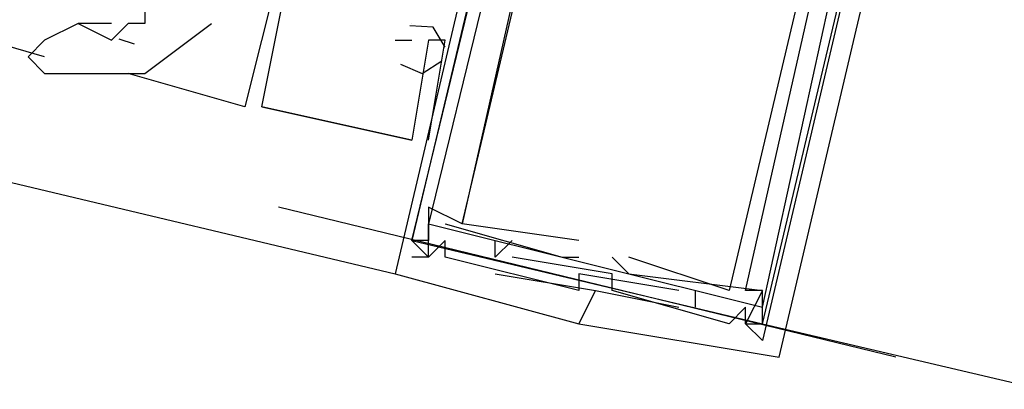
# Model space of a CAD drawing. Header units: feet. Extents: x -79 to 198, y -22 to 181.
# Tile 30 of 92: x 108.553 to 109.34, y 59.979 to 60.274. Entities that reach past the tile are written whole.
import ezdxf

# ---------------------------------------------------------------- set-up
doc = ezdxf.new("R2010")
doc.units = ezdxf.units.FT
doc.layers.add('A-LINEA', color=7, linetype='CONTINUOUS')

msp = doc.modelspace()

# ---------------------------------------------------------------- linework, layer by layer
at = {"layer": 'A-LINEA'}
for p, q in [((100.5467, 62.0444), (108.8533, 60.0711)), ((108.5733, 60.2444), (108.48, 60.2711)), ((108.6267, 60.2711), (108.6, 60.2711)), ((108.6, 60.2711), (108.6267, 60.2578)), ((108.8667, 60.2711), (108.8667, 60.2711)), ((108.8667, 60.2711), (108.8667, 60.2711)), ((108.8667, 60.2711), (108.8667, 60.2711)), ((108.8667, 60.2711), (108.8667, 60.2711)), ((108.8667, 60.2711), (108.8667, 60.2711)), ((108.8667, 60.2711), (108.8667, 60.2711)), ((108.6326, 60.2588), (108.6449, 60.2547)), ((108.8533, 60.2578), (108.8533, 60.2578)), ((108.8533, 60.2578), (108.8533, 60.2578)), ((108.8533, 60.2578), (108.8533, 60.2578)), ((108.8667, 60.2578), (108.8667, 60.2578)), ((108.8667, 60.2578), (108.8667, 60.2578)), ((108.8667, 60.2578), (108.8667, 60.2578)), ((108.88, 60.2578), (108.88, 60.2578)), ((108.88, 60.2578), (108.88, 60.2578)), ((108.88, 60.2578), (108.88, 60.2578)), ((108.88, 60.2578), (108.88, 60.2578)), ((108.88, 60.2578), (108.88, 60.2578)), ((108.88, 60.2578), (108.88, 60.2578)), ((108.8933, 60.2578), (108.8933, 60.2578)), ((108.8933, 60.2578), (108.8933, 60.2578)), ((108.8933, 60.2578), (108.8933, 60.2578)), ((108.7333, 60.2044), (108.64, 60.2311)), ((108.6533, 60.2311), (108.6533, 60.2311)), ((108.7333, 60.2044), (108.7333, 60.2044)), ((108.7333, 60.2044), (108.7333, 60.2044)), ((108.7333, 60.2044), (108.7333, 60.2044)), ((108.7333, 60.2044), (108.7333, 60.2044)), ((108.7333, 60.2044), (108.7333, 60.2044)), ((108.7333, 60.2044), (108.7333, 60.2044)), ((108.7467, 60.2044), (108.8667, 60.1778)), ((108.7467, 60.2044), (108.7467, 60.2044)), ((108.7467, 60.2044), (108.7467, 60.2044)), ((108.7467, 60.2044), (108.8667, 60.1778)), ((108.7467, 60.2044), (108.7467, 60.2044)), ((108.7467, 60.2044), (108.7467, 60.2044)), ((108.7467, 60.2044), (108.8667, 60.1778)), ((108.7467, 60.2044), (108.7467, 60.2044)), ((108.7467, 60.2044), (108.7467, 60.2044)), ((108.8667, 60.1778), (108.8667, 60.1778)), ((108.8667, 60.1778), (108.8667, 60.1778)), ((108.8667, 60.1778), (108.8667, 60.1778)), ((108.8667, 60.1778), (108.8667, 60.1778)), ((108.8667, 60.1778), (108.8667, 60.1778)), ((108.8667, 60.1778), (108.8667, 60.1778)), ((108.88, 60.1778), (108.88, 60.1778)), ((108.88, 60.1778), (108.88, 60.1778)), ((108.88, 60.1778), (108.88, 60.1778)), ((109.2533, 60.0044), (108.76, 60.1244)), ((108.88, 60.1244), (108.88, 60.1244)), ((108.88, 60.1244), (108.88, 60.1244)), ((108.88, 60.1244), (108.88, 60.1244)), ((108.88, 60.1111), (108.88, 60.1111)), ((108.88, 60.1111), (108.88, 60.1111)), ((108.88, 60.1111), (108.88, 60.1111)), ((108.8933, 60.1111), (108.8933, 60.1111)), ((108.8933, 60.1111), (108.8933, 60.1111)), ((108.8933, 60.1111), (108.8933, 60.1111)), ((108.9067, 60.1111), (108.9067, 60.1111)), ((108.9067, 60.1111), (108.9067, 60.1111)), ((108.9067, 60.1111), (108.9067, 60.1111)), ((108.9067, 60.1111), (108.9067, 60.1111)), ((108.9067, 60.1111), (108.9067, 60.1111)), ((108.9067, 60.1111), (108.9067, 60.1111)), ((108.8667, 60.0978), (108.8667, 60.0978)), ((108.8667, 60.0978), (108.8667, 60.0978)), ((108.8667, 60.0978), (108.8667, 60.0978)), ((108.8667, 60.0978), (108.8667, 60.0978)), ((108.8667, 60.0978), (108.8667, 60.0978)), ((108.8667, 60.0978), (108.8667, 60.0978)), ((108.88, 60.0978), (108.88, 60.0978)), ((108.88, 60.0978), (108.88, 60.0978)), ((108.88, 60.0978), (108.88, 60.0978)), ((108.8933, 60.0978), (108.8933, 60.0978)), ((108.8933, 60.0978), (108.8933, 60.0978)), ((108.8933, 60.0978), (108.8933, 60.0978)), ((108.9333, 60.0978), (108.9333, 60.0978)), ((108.9333, 60.0978), (108.9333, 60.0978)), ((108.9333, 60.0978), (108.9333, 60.0978)), ((108.9467, 60.0978), (108.9467, 60.0978)), ((108.9467, 60.0978), (108.9467, 60.0978)), ((108.9467, 60.0978), (108.9467, 60.0978)), ((109, 60.0978), (109, 60.0978)), ((109, 60.0978), (109, 60.0978)), ((109, 60.0978), (109, 60.0978)), ((108.8667, 60.0844), (108.8667, 60.0844)), ((108.8667, 60.0844), (108.8667, 60.0844)), ((108.8667, 60.0844), (108.8667, 60.0844)), ((108.88, 60.0844), (108.88, 60.0844)), ((108.88, 60.0844), (108.88, 60.0844)), ((108.88, 60.0844), (108.88, 60.0844)), ((108.88, 60.0844), (108.88, 60.0844)), ((108.88, 60.0844), (108.88, 60.0844)), ((108.88, 60.0844), (108.88, 60.0844)), ((108.8933, 60.0844), (108.8933, 60.0844)), ((108.8933, 60.0844), (108.8933, 60.0844)), ((108.8933, 60.0844), (108.8933, 60.0844)), ((108.9333, 60.0844), (108.9333, 60.0844)), ((108.9333, 60.0844), (108.9333, 60.0844)), ((108.9333, 60.0844), (108.9333, 60.0844)), ((108.9333, 60.0844), (108.9333, 60.0844)), ((108.9333, 60.0844), (108.9333, 60.0844)), ((108.9333, 60.0844), (108.9333, 60.0844)), ((108.9467, 60.0844), (108.9467, 60.0844)), ((108.9467, 60.0844), (108.9467, 60.0844)), ((108.9467, 60.0844), (108.9467, 60.0844)), ((108.9867, 60.0844), (108.9867, 60.0844)), ((108.9867, 60.0844), (108.9867, 60.0844)), ((108.9867, 60.0844), (108.9867, 60.0844)), ((109, 60.0844), (109, 60.0844)), ((109, 60.0844), (109, 60.0844)), ((109, 60.0844), (109, 60.0844)), ((109.0267, 60.0844), (109.0267, 60.0844)), ((109.0267, 60.0844), (109.0267, 60.0844)), ((109.0267, 60.0844), (109.0267, 60.0844)), ((109.0267, 60.0844), (109.0267, 60.0844)), ((109.0267, 60.0844), (109.0267, 60.0844)), ((109.0267, 60.0844), (109.0267, 60.0844)), ((109.04, 60.0844), (109.04, 60.0844)), ((109.04, 60.0844), (109.04, 60.0844)), ((109.04, 60.0844), (109.04, 60.0844)), ((109.04, 60.0844), (109.04, 60.0844)), ((109.04, 60.0844), (109.04, 60.0844)), ((109.04, 60.0844), (109.04, 60.0844)), ((108.8533, 60.0711), (108.8533, 60.0711)), ((108.8533, 60.0711), (108.8533, 60.0711)), ((108.8533, 60.0711), (108.8533, 60.0711)), ((108.9333, 60.0711), (108.9333, 60.0711)), ((108.9333, 60.0711), (108.9333, 60.0711)), ((108.9333, 60.0711), (108.9333, 60.0711)), ((109, 60.0711), (109, 60.0711)), ((109, 60.0711), (109, 60.0711)), ((109, 60.0711), (109, 60.0711)), ((109.0267, 60.0711), (109.0267, 60.0711)), ((109.0267, 60.0711), (109.0267, 60.0711)), ((109.0267, 60.0711), (109.0267, 60.0711)), ((109.04, 60.0711), (109.04, 60.0711)), ((109.04, 60.0711), (109.04, 60.0711)), ((109.04, 60.0711), (109.04, 60.0711)), ((109.04, 60.0711), (109.04, 60.0711)), ((109.04, 60.0711), (109.04, 60.0711)), ((109.04, 60.0711), (109.04, 60.0711)), ((109, 60.0578), (109, 60.0578)), ((109, 60.0578), (109, 60.0578)), ((109, 60.0578), (109, 60.0578)), ((109.0133, 60.0578), (109.0133, 60.0578)), ((109.0133, 60.0578), (109.0133, 60.0578)), ((109.0133, 60.0578), (109.0133, 60.0578)), ((109.0133, 60.0578), (109.0133, 60.0578)), ((109.0133, 60.0578), (109.0133, 60.0578)), ((109.0133, 60.0578), (109.0133, 60.0578)), ((109.0267, 60.0578), (109.0267, 60.0578)), ((109.0267, 60.0578), (109.0267, 60.0578)), ((109.0267, 60.0578), (109.0267, 60.0578)), ((109.08, 60.0578), (109.08, 60.0578)), ((109.08, 60.0578), (109.08, 60.0578)), ((109.08, 60.0578), (109.08, 60.0578)), ((109.0933, 60.0444), (109.0933, 60.0578)), ((109.0933, 60.0578), (109.0933, 60.0578)), ((109.0933, 60.0444), (109.0933, 60.0578)), ((109.0933, 60.0578), (109.0933, 60.0578)), ((109.0933, 60.0444), (109.0933, 60.0578)), ((109.0933, 60.0578), (109.0933, 60.0578)), ((109.12, 60.0578), (109.12, 60.0578)), ((109.12, 60.0578), (109.12, 60.0578)), ((109.12, 60.0578), (109.12, 60.0578)), ((109.12, 60.0578), (109.12, 60.0578)), ((109.12, 60.0578), (109.12, 60.0578)), ((109.12, 60.0578), (109.12, 60.0578)), ((109.1333, 60.0578), (109.1333, 60.0578)), ((109.1333, 60.0578), (109.1333, 60.0578)), ((109.1333, 60.0578), (109.1333, 60.0578)), ((109.1333, 60.0578), (109.1333, 60.0578)), ((109.1333, 60.0578), (109.1333, 60.0578)), ((109.1333, 60.0578), (109.1333, 60.0578)), ((109.1467, 60.0578), (109.1467, 60.0578)), ((109.1467, 60.0578), (109.1467, 60.0578)), ((109.1467, 60.0578), (109.1467, 60.0578)), ((109.1467, 60.0578), (109.1467, 60.0578)), ((109.1467, 60.0578), (109.1467, 60.0578)), ((109.1467, 60.0578), (109.1467, 60.0578)), ((109.1467, 60.0578), (109.1467, 60.0578)), ((109.1467, 60.0578), (109.1467, 60.0578)), ((109.1467, 60.0578), (109.1467, 60.0578)), ((109.1467, 60.0578), (109.1467, 60.0578)), ((109.1467, 60.0578), (109.1467, 60.0578)), ((109.1467, 60.0578), (109.1467, 60.0578)), ((109.08, 60.0444), (109.08, 60.0444)), ((109.08, 60.0444), (109.08, 60.0444)), ((109.08, 60.0444), (109.08, 60.0444)), ((109.0933, 60.0444), (109.0933, 60.0444)), ((109.0933, 60.0444), (109.0933, 60.0444)), ((109.0933, 60.0444), (109.0933, 60.0444)), ((109.1333, 60.0444), (109.1333, 60.0444)), ((109.1333, 60.0444), (109.1333, 60.0444)), ((109.1333, 60.0444), (109.1333, 60.0444)), ((109, 60.0311), (109, 60.0311)), ((109, 60.0311), (109, 60.0311)), ((109, 60.0311), (109, 60.0311)), ((109, 60.0311), (109, 60.0311)), ((109, 60.0311), (109, 60.0311)), ((109, 60.0311), (109, 60.0311)), ((109.12, 60.0311), (109.12, 60.0311)), ((109.12, 60.0311), (109.12, 60.0311)), ((109.12, 60.0311), (109.12, 60.0311)), ((109.1333, 60.0311), (109.1333, 60.0311)), ((109.1333, 60.0311), (109.1333, 60.0311)), ((109.1333, 60.0311), (109.1333, 60.0311)), ((109.1333, 60.0311), (109.1333, 60.0311)), ((109.1333, 60.0311), (109.1333, 60.0311)), ((109.1333, 60.0311), (109.1333, 60.0311)), ((109.1333, 60.0311), (109.1333, 60.0311)), ((109.1333, 60.0311), (109.1333, 60.0311)), ((109.1333, 60.0311), (109.1333, 60.0311)), ((109.1467, 60.0311), (109.1467, 60.0311)), ((109.1467, 60.0311), (109.1467, 60.0311)), ((109.1467, 60.0311), (109.1467, 60.0311)), ((109.1467, 60.0311), (109.1467, 60.0311)), ((109.1467, 60.0311), (109.1467, 60.0311)), ((109.1467, 60.0311), (109.1467, 60.0311)), ((109.1467, 60.0311), (113.12, 59.0978)), ((109.1467, 60.0178), (109.1467, 60.0178)), ((109.1467, 60.0178), (109.1467, 60.0178)), ((109.1467, 60.0178), (109.1467, 60.0178)), ((109.16, 60.0044), (109.16, 60.0044)), ((109.16, 60.0044), (109.16, 60.0044)), ((109.16, 60.0044), (109.16, 60.0044))]:
    msp.add_line(p, q, dxfattribs=at)
for points in [[(109.0133, 60.7378), (109.0133, 60.7511), (108.8533, 60.0711), (109, 60.0311), (109.0133, 60.0578), (109.08, 60.0444)], [(109.0133, 60.7378), (109.0133, 60.7511), (108.8533, 60.0711), (109, 60.0311), (109.0133, 60.0578), (109.08, 60.0444)], [(109.0133, 60.7378), (109.0133, 60.7511), (108.8533, 60.0711), (109, 60.0311), (109.0133, 60.0578), (109.08, 60.0444)], [(108.9333, 60.0711), (109.0133, 60.0578), (109, 60.0311), (109.16, 60.0044), (109.32, 60.6844), (109.3067, 60.6844)], [(108.9333, 60.0711), (109.0133, 60.0578), (109, 60.0311), (109.16, 60.0044), (109.32, 60.6844), (109.3067, 60.6844)], [(108.9333, 60.0711), (109.0133, 60.0578), (109, 60.0311), (109.16, 60.0044), (109.32, 60.6844), (109.3067, 60.6844)], [(108.8667, 60.0978), (109.1467, 60.0311), (109.28, 60.5911), (109, 60.6578), (108.8667, 60.0978)], [(108.88, 60.1111), (109.1467, 60.0444), (109.2667, 60.5911), (109.0133, 60.6578), (108.88, 60.1111)], [(108.8667, 60.0978), (108.9733, 60.5378), (108.9867, 60.5378), (108.9867, 60.5244), (109, 60.5244), (109, 60.5378), (108.9733, 60.5511), (108.9867, 60.6311)], [(108.8667, 60.0978), (108.9733, 60.5378), (108.9867, 60.5378), (108.9867, 60.5244), (109, 60.5244), (109, 60.5378), (108.9733, 60.5511), (108.9867, 60.6311)], [(108.8667, 60.0978), (108.9733, 60.5378), (108.9867, 60.5378), (108.9867, 60.5244), (109, 60.5244), (109, 60.5378), (108.9733, 60.5511), (108.9867, 60.6311)], [(109, 60.0978), (108.9067, 60.1111), (109.0267, 60.6178), (109.12, 60.5911), (109.12, 60.5911), (109.1067, 60.6044), (109.0267, 60.6178), (109, 60.6311)], [(109, 60.0978), (108.9067, 60.1111), (109.0267, 60.6178), (109.12, 60.5911), (109.12, 60.5911), (109.1067, 60.6044), (109.0267, 60.6178), (109, 60.6311)], [(109, 60.0978), (108.9067, 60.1111), (109.0267, 60.6178), (109.12, 60.5911), (109.12, 60.5911), (109.1067, 60.6044), (109.0267, 60.6178), (109, 60.6311)], [(109.0267, 60.6178), (109, 60.5244), (108.9867, 60.5244), (108.9867, 60.5378), (108.9733, 60.5244), (109, 60.5244), (108.9067, 60.1111), (108.88, 60.1244), (108.88, 60.0978), (108.8667, 60.0978), (108.88, 60.0844), (108.88, 60.1111)], [(109.0267, 60.6178), (109, 60.5244), (108.9867, 60.5244), (108.9867, 60.5378), (108.9733, 60.5244), (109, 60.5244), (108.9067, 60.1111), (108.88, 60.1244), (108.88, 60.0978), (108.8667, 60.0978), (108.88, 60.0844), (108.88, 60.1111)], [(109.0267, 60.6178), (109, 60.5244), (108.9867, 60.5244), (108.9867, 60.5378), (108.9733, 60.5244), (109, 60.5244), (108.9067, 60.1111), (108.88, 60.1244), (108.88, 60.0978), (108.8667, 60.0978), (108.88, 60.0844), (108.88, 60.1111)], [(109.1467, 60.5778), (109.24, 60.5644), (109.12, 60.0578), (109.04, 60.0844)], [(109.1467, 60.5778), (109.24, 60.5644), (109.12, 60.0578), (109.04, 60.0844)], [(109.1467, 60.5778), (109.24, 60.5644), (109.12, 60.0578), (109.04, 60.0844)], [(109.1467, 60.5778), (109.24, 60.5644), (109.12, 60.0578), (109.04, 60.0844)], [(109.1467, 60.5778), (109.24, 60.5644), (109.12, 60.0578), (109.04, 60.0844)], [(109.1467, 60.5778), (109.24, 60.5644), (109.12, 60.0578), (109.04, 60.0844)], [(108.9333, 60.4978), (108.9067, 60.5111), (108.9067, 60.4978), (108.9067, 60.4711), (108.8933, 60.4444), (108.8933, 60.4178), (108.92, 60.4178), (108.9067, 60.3778), (108.8133, 60.3911), (108.8267, 60.4044), (108.8133, 60.4178), (108.8133, 60.4044), (108.7867, 60.4044), (108.7867, 60.4178), (108.8, 60.4178), (108.7867, 60.4178), (108.7333, 60.2044)], [(108.9333, 60.4978), (108.9067, 60.5111), (108.9067, 60.4978), (108.9067, 60.4711), (108.8933, 60.4444), (108.8933, 60.4178), (108.92, 60.4178), (108.9067, 60.3778), (108.8133, 60.3911), (108.8267, 60.4044), (108.8133, 60.4178), (108.8133, 60.4044), (108.7867, 60.4044), (108.7867, 60.4178), (108.8, 60.4178), (108.7867, 60.4178), (108.7333, 60.2044)], [(108.9333, 60.4978), (108.9067, 60.5111), (108.9067, 60.4978), (108.9067, 60.4711), (108.8933, 60.4444), (108.8933, 60.4178), (108.92, 60.4178), (108.9067, 60.3778), (108.8133, 60.3911), (108.8267, 60.4044), (108.8133, 60.4178), (108.8133, 60.4044), (108.7867, 60.4044), (108.7867, 60.4178), (108.8, 60.4178), (108.7867, 60.4178), (108.7333, 60.2044)], [(109.2533, 60.4844), (109.2267, 60.4844), (109.2267, 60.4711), (109.24, 60.4711), (109.2533, 60.4711), (109.1467, 60.0178), (109.1333, 60.0311), (109.1333, 60.0444), (109.12, 60.0311), (109.0267, 60.0578), (109.0267, 60.0711), (108.9467, 60.0844)], [(109.2533, 60.4844), (109.2267, 60.4844), (109.2267, 60.4711), (109.24, 60.4711), (109.2533, 60.4711), (109.1467, 60.0178), (109.1333, 60.0311), (109.1333, 60.0444), (109.12, 60.0311), (109.0267, 60.0578), (109.0267, 60.0711), (108.9467, 60.0844)], [(109.2533, 60.4844), (109.2267, 60.4844), (109.2267, 60.4711), (109.24, 60.4711), (109.2533, 60.4711), (109.1467, 60.0178), (109.1333, 60.0311), (109.1333, 60.0444), (109.12, 60.0311), (109.0267, 60.0578), (109.0267, 60.0711), (108.9467, 60.0844)], [(109.0267, 60.0844), (109.04, 60.0711), (109.1467, 60.0578), (109.1333, 60.0311), (109.1467, 60.0311), (109.1467, 60.0578), (109.1333, 60.0578), (109.2267, 60.4711)], [(109.0267, 60.0844), (109.04, 60.0711), (109.1467, 60.0578), (109.1333, 60.0311), (109.1467, 60.0311), (109.1467, 60.0578), (109.1333, 60.0578), (109.2267, 60.4711)], [(109.0267, 60.0844), (109.04, 60.0711), (109.1467, 60.0578), (109.1333, 60.0311), (109.1467, 60.0311), (109.1467, 60.0578), (109.1333, 60.0578), (109.2267, 60.4711)], [(109.0267, 60.0844), (109.04, 60.0711), (109.1467, 60.0578), (109.1333, 60.0311), (109.1467, 60.0311), (109.1467, 60.0578), (109.1333, 60.0578), (109.2267, 60.4711)], [(109.0267, 60.0844), (109.04, 60.0711), (109.1467, 60.0578), (109.1333, 60.0311), (109.1467, 60.0311), (109.1467, 60.0578), (109.1333, 60.0578), (109.2267, 60.4711)], [(109.0267, 60.0844), (109.04, 60.0711), (109.1467, 60.0578), (109.1333, 60.0311), (109.1467, 60.0311), (109.1467, 60.0578), (109.1333, 60.0578), (109.2267, 60.4711)], [(108.88, 60.2578), (108.8667, 60.1778), (108.7467, 60.2044), (108.7867, 60.4044), (108.8133, 60.3911), (108.8133, 60.3911), (108.9067, 60.3644)], [(108.88, 60.2578), (108.8667, 60.1778), (108.7467, 60.2044), (108.7867, 60.4044), (108.8133, 60.3911), (108.8133, 60.3911), (108.9067, 60.3644)], [(108.88, 60.2578), (108.8667, 60.1778), (108.7467, 60.2044), (108.7867, 60.4044), (108.8133, 60.3911), (108.8133, 60.3911), (108.9067, 60.3644)], [(108.6933, 60.3911), (108.68, 60.3778), (108.68, 60.3511), (108.6667, 60.3378), (108.6667, 60.3244), (108.6667, 60.3111), (108.6533, 60.2978), (108.6533, 60.2844), (108.6533, 60.2711), (108.64, 60.2711), (108.6267, 60.2578)], [(108.6, 60.2711), (108.5733, 60.2578), (108.56, 60.2444), (108.5733, 60.2311)], [(108.5733, 60.2311), (108.5867, 60.2311), (108.6133, 60.2311), (108.6533, 60.2311), (108.7067, 60.2711)], [(108.8933, 60.2521), (108.8836, 60.2682), (108.8649, 60.2692)], [(108.8933, 60.2521), (108.8836, 60.2682), (108.8649, 60.2692)], [(108.8933, 60.2521), (108.8836, 60.2682), (108.8649, 60.2692)], [(108.8533, 60.2578), (108.8667, 60.2578), (108.8667, 60.2578)], [(108.8533, 60.2578), (108.8667, 60.2578), (108.8667, 60.2578)], [(108.8533, 60.2578), (108.8667, 60.2578), (108.8667, 60.2578)], [(108.88, 60.1778), (108.8933, 60.2578), (108.88, 60.2578)], [(108.88, 60.1778), (108.8933, 60.2578), (108.88, 60.2578)], [(108.88, 60.1778), (108.8933, 60.2578), (108.88, 60.2578)], [(108.8576, 60.2387), (108.8748, 60.2312), (108.8907, 60.2412)], [(108.8576, 60.2387), (108.8748, 60.2312), (108.8907, 60.2412)], [(108.8576, 60.2387), (108.8748, 60.2312), (108.8907, 60.2412)], [(108.8933, 60.1111), (108.9867, 60.0844), (109, 60.0844)], [(108.8933, 60.1111), (108.9867, 60.0844), (109, 60.0844)], [(108.8933, 60.1111), (108.9867, 60.0844), (109, 60.0844)], [(109.08, 60.0578), (109, 60.0711), (109, 60.0578), (108.8933, 60.0844), (108.8933, 60.0978), (108.88, 60.0844), (108.8667, 60.0844)], [(109.08, 60.0578), (109, 60.0711), (109, 60.0578), (108.8933, 60.0844), (108.8933, 60.0978), (108.88, 60.0844), (108.8667, 60.0844)], [(109.08, 60.0578), (109, 60.0711), (109, 60.0578), (108.8933, 60.0844), (108.8933, 60.0978), (108.88, 60.0844), (108.8667, 60.0844)], [(108.9467, 60.0978), (108.9333, 60.0844), (108.9333, 60.0978)], [(108.9467, 60.0978), (108.9333, 60.0844), (108.9333, 60.0978)], [(108.9467, 60.0978), (108.9333, 60.0844), (108.9333, 60.0978)]]:
    msp.add_lwpolyline(points, dxfattribs=at)

doc.saveas('drawing.dxf')
